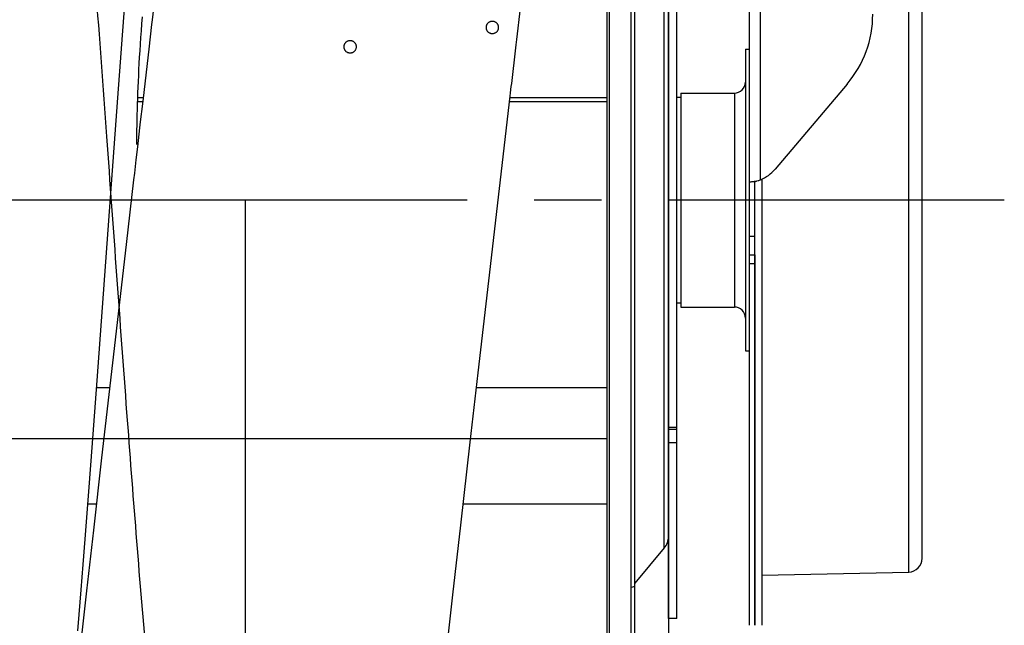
# Model space of a CAD drawing. Extents: x 0 to 594, y 0 to 420.
# Tile 28 of 33: x 345 to 381, y 297 to 319. Entities that reach past the tile are written whole.
import ezdxf

# ---------------------------------------------------------------- set-up
doc = ezdxf.new("R2010")
doc.units = 0
doc.header["$LTSCALE"] = 32.67
doc.linetypes.add('CENTER', pattern=[0.6, 0.375, -0.075, 0.075, -0.075])
for name, color, linetype in [('110528_DXF_CONTINUOUS_LINE', 7, 'CONTINUOUS'), ('110528_DXF_DIMENSION', 7, 'CONTINUOUS'), ('110536_DXF_CONTINUOUS_LINE', 7, 'CONTINUOUS'), ('110618_DXF_CONTINUOUS_LINE', 7, 'CONTINUOUS'), ('111735_DXF_CONTINUOUS_LINE', 7, 'CONTINUOUS'), ('111736_DXF_CONTINUOUS_LINE', 7, 'CONTINUOUS'), ('ASE_125_125-15_DXF_AXIS', 7, 'CONTINUOUS'), ('G_ASE_DUMMY_DXF_CONTINUOUS', 7, 'CONTINUOUS'), ('GUIDE_125_DXF_CONTINUOUS_L', 7, 'CONTINUOUS'), ('HOSE_125_125DXF_CONTINUOUS', 7, 'CONTINUOUS'), ('SPRING_DUMMYDXF_CONTINUOUS', 7, 'CONTINUOUS')]:
    doc.layers.add(name, color=color, linetype=linetype)

msp = doc.modelspace()

# ---------------------------------------------------------------- linework, layer by layer
at = {"layer": '110528_DXF_CONTINUOUS_LINE', "color": 7, "linetype": 'CONTINUOUS'}
for p, q in [((367.16216, 282.45624), (367.16216, 342.60624)), ((366.27604, 340.89726), (366.27604, 284.16522))]:
    msp.add_line(p, q, dxfattribs=at)
at = {"layer": '110528_DXF_CONTINUOUS_LINE', "color": 3, "linetype": 'CONTINUOUS'}
for p, q in [((367.29207, 282.53124), (367.29207, 342.53124)), ((368.52379, 306.82084), (368.52379, 321.3519)), ((368.37172, 299.85001), (367.29207, 298.56333))]:
    msp.add_line(p, q, dxfattribs=at)
at = {"layer": '110528_DXF_CONTINUOUS_LINE', "color": 9, "linetype": 'CONTINUOUS'}
for p, q in [((366.36312, 341.22227), (366.36312, 283.84022)), ((368.37172, 299.85001), (368.37172, 325.21247)), ((367.29207, 298.44709), (367.16216, 298.41188))]:
    msp.add_line(p, q, dxfattribs=at)
at = {"layer": '110528_DXF_CONTINUOUS_LINE', "color": 3, "linetype": 'CONTINUOUS'}
msp.add_arc((367.87379, 300.26782), 0.65, 320, 360, dxfattribs=at)
at = {"layer": '110528_DXF_DIMENSION', "color": 2, "linetype": 'CONTINUOUS'}
msp.add_line((368.52379, 353.78067), (368.52379, 271.28182), dxfattribs=at)
at = {"layer": '110536_DXF_CONTINUOUS_LINE', "color": 3, "linetype": 'CONTINUOUS'}
for p, q in [((371.47829, 297.03125), (371.47829, 361.13124)), ((375.04247, 316.76372), (372.4132, 313.66518))]:
    msp.add_line(p, q, dxfattribs=at)
at = {"layer": '110536_DXF_CONTINUOUS_LINE', "color": 9, "linetype": 'CONTINUOUS'}
for p, q in [((371.87829, 313.26536), (371.87829, 360.69071)), ((371.47829, 311.21305), (371.67829, 311.21305)), ((371.47829, 310.53124), (371.67829, 310.53124)), ((371.47829, 310.22419), (371.67829, 310.22419))]:
    msp.add_line(p, q, dxfattribs=at)
at = {"layer": '110536_DXF_CONTINUOUS_LINE', "color": 7, "linetype": 'CONTINUOUS'}
for p, q in [((371.58308, 313.20714), (371.58916, 313.20735)), ((371.58916, 313.20735), (371.59958, 313.20764)), ((371.59958, 313.20764), (371.61206, 313.20788)), ((371.63434, 313.2081), (371.67829, 313.20811)), ((371.67829, 297.03125), (371.67829, 313.20811))]:
    msp.add_line(p, q, dxfattribs=at)
msp.add_lwpolyline([(371.61206, 313.20788), (371.62647, 313.20805), (371.63434, 313.2081)], dxfattribs=at)
at = {"layer": '110536_DXF_CONTINUOUS_LINE', "color": 3, "linetype": 'CONTINUOUS'}
for centre, radius, start, end in [((372.04931, 319.30889), 3.92898, 319.624496, 359.961193), ((371.2701, 314.63677), 1.50022, 293.916343, 319.636765), ((371.44043, 314.60337), 1.40352, 276.037283, 277.764797), ((371.41107, 314.82358), 1.62567, 277.741723, 278.846672), ((371.3977, 314.91082), 1.71393, 278.839768, 279.391228), ((371.39215, 314.94442), 1.74799, 279.390817, 279.947967), ((371.38634, 314.97706), 1.78114, 279.950582, 283.49615), ((371.4051, 314.89724), 1.69915, 283.509369, 284.19887), ((371.43195, 314.79317), 1.59167, 284.180765, 286.285446)]:
    msp.add_arc(centre, radius, start, end, dxfattribs=at)
msp.add_open_spline([(371.47829, 313.20811), (371.47829, 313.2054), (371.49224, 313.20332), (371.5099, 313.20237), (371.54624, 313.20367), (371.57258, 313.20601), (371.58805, 313.20764)], degree=3, knots=[0, 0, 0, 0, 0.07345742, 0.26683287, 0.57926332, 1, 1, 1, 1], dxfattribs=at)
at = {"layer": '110536_DXF_CONTINUOUS_LINE', "color": 7, "linetype": 'CONTINUOUS'}
msp.add_open_spline([(371.67829, 313.20811), (371.67829, 313.2098), (371.68739, 313.21062), (371.69746, 313.21638), (371.71959, 313.22274), (371.73515, 313.22881), (371.74423, 313.23224)], degree=3, knots=[0, 0, 0, 0, 0.07190837, 0.2706216, 0.58538529, 1, 1, 1, 1], dxfattribs=at)
at = {"layer": '110618_DXF_CONTINUOUS_LINE', "color": 7, "linetype": 'CONTINUOUS'}
for p, q in [((368.82379, 297.28124), (368.82379, 327.78124)), ((368.82379, 304.16748), (368.52379, 304.16748)), ((368.82379, 297.28124), (368.52379, 297.28124))]:
    msp.add_line(p, q, dxfattribs=at)
at = {"layer": '110618_DXF_CONTINUOUS_LINE', "color": 3, "linetype": 'CONTINUOUS'}
msp.add_line((368.52379, 297.28124), (368.52379, 306.82084), dxfattribs=at)
at = {"layer": '110618_DXF_CONTINUOUS_LINE', "color": 9, "linetype": 'CONTINUOUS'}
for p, q in [((368.82379, 304.23875), (368.52379, 304.23875)), ((368.82379, 303.68902), (368.52379, 303.68902))]:
    msp.add_line(p, q, dxfattribs=at)
at = {"layer": '111735_DXF_CONTINUOUS_LINE', "color": 7, "linetype": 'CONTINUOUS'}
for p, q in [((368.82379, 316.28124), (368.97829, 316.28124)), ((368.82379, 308.78124), (368.97829, 308.78124))]:
    msp.add_line(p, q, dxfattribs=at)
at = {"layer": '111736_DXF_CONTINUOUS_LINE', "color": 7, "linetype": 'CONTINUOUS'}
for p, q in [((371.32829, 318.03124), (371.32829, 307.03124)), ((371.32829, 318.03124), (371.47829, 318.03124)), ((368.97829, 316.43124), (368.97829, 308.63124)), ((368.97829, 316.43124), (370.92829, 316.43124)), ((368.97829, 308.63124), (370.92829, 308.63124)), ((371.32829, 307.03124), (371.47829, 307.03124))]:
    msp.add_line(p, q, dxfattribs=at)
at = {"layer": '111736_DXF_CONTINUOUS_LINE', "color": 9, "linetype": 'CONTINUOUS'}
msp.add_line((370.92829, 316.43124), (370.92829, 308.63124), dxfattribs=at)
at = {"layer": '111736_DXF_CONTINUOUS_LINE', "color": 7, "linetype": 'CONTINUOUS'}
for centre, start, end in [((370.92829, 316.83124), 270, 360), ((370.92829, 308.23124), 0, 90)]:
    msp.add_arc(centre, 0.4, start, end, dxfattribs=at)
at = {"layer": 'ASE_125_125-15_DXF_AXIS', "color": 7, "linetype": 'CENTER'}
msp.add_line((380.77829, 312.53124), (229.42829, 312.53124), dxfattribs=at)
at = {"layer": 'G_ASE_DUMMY_DXF_CONTINUOUS', "color": 7, "linetype": 'CONTINUOUS'}
for p, q in [((349.35219, 316.26375), (349.15571, 316.26375)), ((366.27604, 316.26375), (362.74123, 316.26375)), ((348.13064, 305.6914), (347.65898, 305.6914)), ((366.27604, 305.6914), (361.51844, 305.6914)), ((347.64444, 301.45013), (347.33826, 301.45013)), ((366.27604, 301.45013), (361.03119, 301.45013))]:
    msp.add_line(p, q, dxfattribs=at)
at = {"layer": 'G_ASE_DUMMY_DXF_CONTINUOUS', "color": 9, "linetype": 'CONTINUOUS'}
for p, q in [((349.33457, 316.11171), (349.15056, 316.11171)), ((366.27604, 316.11171), (362.72361, 316.11171))]:
    msp.add_line(p, q, dxfattribs=at)
at = {"layer": 'GUIDE_125_DXF_CONTINUOUS_L', "color": 7, "linetype": 'CONTINUOUS'}
msp.add_lwpolyline([(349.12379, 314.55956), (349.12412, 314.72487), (349.1252, 314.90303), (349.12704, 315.08408), (349.12965, 315.2679), (349.13304, 315.45459), (349.13721, 315.64456), (349.1422, 315.83781), (349.148, 316.03434), (349.15464, 316.23452), (349.16213, 316.43836), (349.17049, 316.64586), (349.17974, 316.85744), (349.1899, 317.07311), (349.20099, 317.29288), (349.21304, 317.51715), (349.22608, 317.74599), (349.24012, 317.97936), (349.25521, 318.21757), (349.27139, 318.46081), (349.28866, 318.70891), (349.30705, 318.96172), (349.32657, 319.21934)], dxfattribs=at)
at = {"layer": 'HOSE_125_125DXF_CONTINUOUS', "color": 9, "linetype": 'CONTINUOUS'}
for p, q in [((366.27604, 334.89624), (366.27604, 290.16624)), ((353.07604, 312.53124), (250.47604, 312.53124)), ((353.07604, 312.53124), (353.07604, 290.26389)), ((244.27604, 303.83762), (366.27604, 303.83762))]:
    msp.add_line(p, q, dxfattribs=at)
at = {"layer": 'HOSE_125_125DXF_CONTINUOUS', "color": 7, "linetype": 'CONTINUOUS'}
for p, q in [((348.59614, 318.53934), (348.66787, 319.50241)), ((348.52428, 317.56709), (348.59614, 318.53934)), ((349.55747, 318.03494), (349.35076, 316.25143)), ((348.42826, 316.25845), (348.52428, 317.56709)), ((348.33206, 314.93872), (348.42826, 316.25845)), ((349.35076, 316.25143), (349.32618, 316.03929)), ((361.96798, 309.58643), (362.74852, 316.32664)), ((362.74852, 316.32664), (362.76209, 316.44366)), ((348.16339, 312.61222), (348.33206, 314.93872)), ((347.8733, 308.61093), (348.16339, 312.61222)), ((348.73313, 310.91662), (348.235, 306.59851)), ((361.58131, 306.23703), (361.96798, 309.58643)), ((347.67896, 305.9613), (347.8733, 308.61093)), ((348.235, 306.59851), (347.83691, 303.13235)), ((361.29074, 303.71231), (361.58131, 306.23703)), ((347.55702, 304.32302), (347.67896, 305.9613)), ((347.45925, 303.02726), (347.55702, 304.32302)), ((360.94387, 300.68735), (361.29074, 303.71231)), ((347.36126, 301.74746), (347.45925, 303.02726)), ((347.83691, 303.13235), (347.53554, 300.49618)), ((347.26299, 300.48551), (347.36126, 301.74746)), ((347.53554, 300.49618), (347.2847, 298.29159)), ((360.65289, 298.13798), (360.94387, 300.68735)), ((347.09021, 298.32708), (347.16438, 299.24356)), ((347.01587, 297.42503), (347.09021, 298.32708)), ((347.2847, 298.29159), (347.02252, 295.97457)), ((360.44176, 296.2796), (360.65289, 298.13798)), ((346.96622, 296.83237), (347.01587, 297.42503))]:
    msp.add_line(p, q, dxfattribs=at)
for points in [[(349.99612, 321.8242), (349.68166, 319.10667), (349.66164, 318.93399), (349.55747, 318.03494)], [(362.95236, 318.0857), (362.96423, 318.18796), (362.97599, 318.28938), (362.98766, 318.38994), (363.11929, 319.52801)], [(362.76209, 316.44366), (362.7889, 316.67474), (362.80212, 316.78881), (362.95236, 318.0857)], [(349.32618, 316.03929), (349.25046, 315.38609), (349.22458, 315.16274), (349.19838, 314.9366), (349.17187, 314.70767), (349.14502, 314.47588), (349.09037, 314.00386)], [(349.09037, 314.00386), (349.03436, 313.5202), (349.00585, 313.274), (348.73313, 310.91662)], [(347.16438, 299.24356), (347.18906, 299.55201), (347.26299, 300.48551)]]:
    msp.add_lwpolyline(points, dxfattribs=at)
at = {"layer": 'HOSE_125_125DXF_CONTINUOUS', "color": 9, "linetype": 'CONTINUOUS'}
for points, knots in [([(353.07604, 290.26389), (353.02974, 289.84422), (352.93782, 289.0407), (352.79082, 287.86458), (352.64034, 286.78115), (352.48559, 285.80258), (352.35175, 285.07689), (352.24286, 284.57004), (352.16325, 284.23768), (352.08175, 283.93806), (351.99789, 283.67384), (351.91425, 283.45478), (351.83246, 283.28383), (351.7523, 283.1587), (351.67444, 283.07526), (351.60273, 283.03613), (351.54706, 283.02953), (351.48854, 283.0379), (351.41133, 283.08444), (351.3276, 283.18253), (351.24412, 283.32402), (351.16076, 283.51034), (351.07706, 283.7418), (350.99314, 284.01838), (350.90901, 284.33976), (350.7843, 284.88157), (350.62892, 285.69777), (350.45903, 286.7681), (350.29665, 287.94255), (350.13625, 289.23689), (349.97157, 290.70354), (349.80296, 292.34095), (349.63423, 294.10578), (349.39256, 296.79862), (349.09869, 300.37182), (348.74587, 304.98133), (348.39251, 309.80651), (348.02044, 314.9671), (347.66551, 319.82321), (347.37003, 323.69052), (347.15031, 326.42664), (346.98137, 328.44338), (346.81249, 330.3597), (346.63952, 332.20827), (346.46222, 333.96963), (346.28397, 335.58803), (346.11033, 337.0086), (345.96399, 338.07444), (345.84278, 338.8627), (345.7513, 339.40917), (345.6599, 339.9059), (345.56862, 340.35198), (345.47746, 340.74657), (345.38649, 341.08906), (345.2958, 341.37892), (345.20366, 341.62059), (345.10996, 341.81093), (345.02296, 341.93415), (344.95055, 341.99647), (344.8996, 342.02362), (344.84747, 342.03402), (344.79804, 342.02704), (344.75251, 342.00667), (344.69139, 341.96225), (344.61697, 341.87331), (344.53377, 341.72952), (344.44725, 341.53376), (344.3585, 341.28293), (344.26769, 340.97448), (344.17664, 340.61361), (344.0479, 340.03069), (343.89073, 339.17505), (343.70348, 337.96019), (343.51117, 336.50612), (343.32006, 334.86452), (343.13336, 333.08844), (342.94511, 331.14297), (342.75186, 328.99423), (342.48147, 325.79461), (342.13707, 321.39068), (341.76449, 316.32848), (341.40834, 311.39713), (341.08199, 306.90137), (340.73871, 302.31488), (340.44546, 298.62007), (340.20482, 295.80439), (340.03174, 293.8868), (339.8543, 292.04743), (339.67192, 290.30611), (339.48978, 288.72934), (339.30409, 287.29777), (339.11452, 286.03321), (338.9481, 285.10909), (338.81719, 284.50815), (338.73299, 284.16561), (338.64898, 283.86766), (338.56343, 283.60949), (338.47613, 283.39365), (338.38623, 283.22323), (338.30583, 283.11682), (338.23935, 283.06271), (338.19242, 283.03873), (338.14463, 283.02901), (338.07803, 283.03622), (338.01425, 283.07576), (337.95721, 283.13387), (337.89158, 283.21998), (337.80871, 283.3703), (337.71295, 283.60187), (337.61503, 283.89953), (337.5167, 284.2589), (337.42113, 284.66655), (337.32776, 285.11863), (337.23638, 285.61129), (337.1449, 286.15378), (337.01199, 287.01262), (336.84457, 288.24292), (336.64766, 289.89463), (336.45042, 291.74298), (336.24666, 293.83532), (336.03751, 296.16173), (335.83968, 298.51369), (335.65644, 300.79786), (335.41824, 303.87083), (335.11714, 307.92726), (334.74492, 313.07695), (334.37317, 318.20795), (334.05185, 322.4891), (333.79419, 325.74778), (333.59621, 328.13811), (333.39835, 330.39281), (333.1959, 332.54312), (332.98858, 334.55936), (332.78417, 336.33737), (332.61524, 337.62866), (332.48873, 338.49299), (332.395, 339.08432), (332.29891, 339.63752), (332.20005, 340.14856), (332.10136, 340.5997), (332.00291, 340.99001), (331.90476, 341.3187), (331.80704, 341.58558), (331.70986, 341.79038), (331.62219, 341.92134), (331.5474, 341.99079), (331.49215, 342.02248), (331.43526, 342.03445), (331.37821, 342.02528), (331.32276, 341.99614), (331.26857, 341.94855), (331.21488, 341.88279), (331.14158, 341.76754), (331.05475, 341.58336), (330.95701, 341.3161), (330.85887, 340.9868), (330.75704, 340.58268), (330.65247, 340.10067), (330.50151, 339.3069), (330.31723, 338.14551), (330.10505, 336.55781), (329.88506, 334.66468), (329.65912, 332.47354), (329.45601, 330.29955), (329.2768, 328.25131), (329.11616, 326.32869), (328.95123, 324.27312), (328.72297, 321.32893), (328.43087, 317.40306), (328.08688, 312.64867), (327.73359, 307.76609), (327.38133, 303.02258), (327.06931, 299.05455), (326.81019, 295.99396), (326.62115, 293.89674), (326.44163, 292.04201), (326.26901, 290.38934), (326.0922, 288.84616), (325.91051, 287.43147), (325.72928, 286.20249), (325.5702, 285.28812), (325.4372, 284.6462), (325.33862, 284.23012), (325.24032, 283.87527), (325.14429, 283.58766), (325.0507, 283.36437), (324.96086, 283.20186), (324.88013, 283.10218), (324.81344, 283.05397), (324.76507, 283.03373), (324.71418, 283.02881), (324.66218, 283.04148), (324.61139, 283.07073), (324.53909, 283.136), (324.45222, 283.26261), (324.35505, 283.46397), (324.25739, 283.72748), (324.15928, 284.05277), (324.06082, 284.43966), (323.95885, 284.90235), (323.85416, 285.44353), (323.74703, 286.06536), (323.63977, 286.75461), (323.50889, 287.67507), (323.35813, 288.85476), (323.18441, 290.3654), (323.00607, 292.0701), (322.82344, 293.96495), (322.64069, 295.9973), (322.45235, 298.21654), (322.25902, 300.61133), (322.00188, 303.9296), (321.68119, 308.25676), (321.29944, 313.54647), (320.89794, 319.07438), (320.56062, 323.52904), (320.28912, 326.88682), (320.10161, 329.09753), (319.90936, 331.23217), (319.7118, 333.26592), (319.5145, 335.11953), (319.31321, 336.81391), (319.13603, 338.11554), (318.9864, 339.06757), (318.8816, 339.66879), (318.77953, 340.19107), (318.68085, 340.63682), (318.5824, 341.02165), (318.48236, 341.35148), (318.38038, 341.6222), (318.2874, 341.80815), (318.20968, 341.91715), (318.14377, 341.98734), (318.06688, 342.03302), (317.98766, 342.03132), (317.93157, 342.00936), (317.87702, 341.96853), (317.82322, 341.90953), (317.76965, 341.83231), (317.69294, 341.69518), (317.59599, 341.46544), (317.48373, 341.1204), (317.3688, 340.68436), (317.25337, 340.16456), (317.15006, 339.62701), (317.05648, 339.08621), (316.97196, 338.55605), (316.88739, 337.98481), (316.76564, 337.1047), (316.61155, 335.87093), (316.42929, 334.24274), (316.24684, 332.45379), (316.05856, 330.45781), (315.8653, 328.2628), (315.67274, 325.94468), (315.48501, 323.58023), (315.22728, 320.21954), (314.90207, 315.79713), (314.56982, 311.1864), (314.29415, 307.40124), (314.08977, 304.64402), (313.89572, 302.09458), (313.70796, 299.70639), (313.51536, 297.35911), (313.31749, 295.0777), (313.11976, 292.94797), (312.91764, 290.94203), (312.71077, 289.08901), (312.52957, 287.66257), (312.38568, 286.66468), (312.28659, 286.03343), (312.18761, 285.45974), (312.08648, 284.93304), (311.98298, 284.45801), (311.87654, 284.03921), (311.7705, 283.69266), (311.67777, 283.45085), (311.60145, 283.29585), (311.54792, 283.20567), (311.49432, 283.1338), (311.44036, 283.08014), (311.38544, 283.04472), (311.32883, 283.02863), (311.2716, 283.03361), (311.21388, 283.0599), (311.15613, 283.10796), (311.09803, 283.17819), (311.04011, 283.26978), (310.95697, 283.43231), (310.85644, 283.69198), (310.75232, 284.03492), (310.65493, 284.41633), (310.56374, 284.82477), (310.47242, 285.28446), (310.37808, 285.81082), (310.28124, 286.4058), (310.14378, 287.32856), (309.97427, 288.61685), (309.77731, 290.31661), (309.57368, 292.26953), (309.36462, 294.46776), (309.08294, 297.66826), (308.73276, 302.02774), (308.32022, 307.55344), (307.96212, 312.51565), (307.66432, 316.62259), (307.4431, 319.62753), (307.23303, 322.40876), (307.02978, 325.01248), (306.82133, 327.56601), (306.6072, 330.03823), (306.39328, 332.33193), (306.17475, 334.47222), (305.98324, 336.14609), (305.82222, 337.39639), (305.7086, 338.20644), (305.59793, 338.9251), (305.49077, 339.55433), (305.38379, 340.11473), (305.2747, 340.61554), (305.16337, 341.05148), (305.04886, 341.41709), (304.94831, 341.66673), (304.86498, 341.82095), (304.80704, 341.90644), (304.74877, 341.97056), (304.68943, 342.0134), (304.62783, 342.03377), (304.56521, 342.02911), (304.50451, 342.00026), (304.4457, 341.94972), (304.38759, 341.87797), (304.32871, 341.78325), (304.26911, 341.66462), (304.18317, 341.46024), (304.07432, 341.13116), (303.94765, 340.64907), (303.8076, 340.00397), (303.65971, 339.19222), (303.49971, 338.16992), (303.3354, 336.9688), (303.16719, 335.58802), (302.99876, 334.06178), (302.8249, 332.34814), (302.64641, 330.45132), (302.40671, 327.73169), (302.10754, 324.05694), (301.75418, 319.40264), (301.38186, 314.29558), (301.01907, 309.26196), (300.65554, 304.32129), (300.35863, 300.46748), (300.10987, 297.43683), (299.92243, 295.2669), (299.73026, 293.17979), (299.53716, 291.24411), (299.34909, 289.52737), (299.16301, 288.00012), (298.99944, 286.82141), (298.86161, 285.95343), (298.76264, 285.38752), (298.66378, 284.88059), (298.5651, 284.43368), (298.46665, 284.04766), (298.3666, 283.71661), (298.2646, 283.44464), (298.17163, 283.25762), (298.09394, 283.14772), (298.02807, 283.07675), (297.95482, 283.03232), (297.88467, 283.03015), (297.84092, 283.04128), (297.79779, 283.06436), (297.73684, 283.11397), (297.66266, 283.20891), (297.57629, 283.36548), (297.48771, 283.57627), (297.39714, 283.84362), (297.30627, 284.16376), (297.21518, 284.53623), (297.12395, 284.96048), (296.99602, 285.62631), (296.8327, 286.62092), (296.64052, 287.99916), (296.44968, 289.56932), (296.26312, 291.28074), (296.0749, 293.16726), (295.88169, 295.2616), (295.68377, 297.55475), (295.48576, 299.97806), (295.20569, 303.55848), (294.87513, 308.01754), (294.48282, 313.44904), (294.16411, 317.84239), (293.89756, 321.40746), (293.69426, 324.04825), (293.48572, 326.64904), (293.27649, 329.12019), (293.07265, 331.37312), (292.87036, 333.44381), (292.66332, 335.36976), (292.45058, 337.12166), (292.26662, 338.42686), (292.11671, 339.34072), (292.00722, 339.93884), (291.89521, 340.47628), (291.78004, 340.94759), (291.66541, 341.33436), (291.55871, 341.61831), (291.461, 341.81168), (291.38721, 341.9184), (291.32654, 341.97807), (291.28375, 342.00831), (291.24038, 342.0269), (291.19523, 342.03347), (291.14855, 342.02631), (291.10149, 342.00457), (291.05518, 341.96925), (290.98923, 341.89922), (290.90941, 341.77426), (290.81934, 341.58188), (290.72894, 341.33642), (290.63819, 341.03819), (290.54718, 340.68739), (290.45299, 340.27128), (290.35629, 339.78747), (290.21774, 339.01218), (290.05402, 337.94147), (289.86835, 336.53565), (289.6804, 334.93217), (289.48741, 333.10371), (289.28978, 331.05574), (289.092, 328.8468), (288.8881, 326.42554), (288.67881, 323.80735), (288.41135, 320.31975), (288.08587, 315.89769), (287.70417, 310.60206), (287.36955, 306.01415), (287.09182, 302.34451), (286.88253, 299.67932), (286.67862, 297.20258), (286.47583, 294.87413), (286.26802, 292.65258), (286.05449, 290.56844), (285.84147, 288.70813), (285.62466, 287.05677), (285.43264, 285.82457), (285.26862, 284.95809), (285.1597, 284.45898), (285.0586, 284.06248), (284.9678, 283.75812), (284.87735, 283.50647), (284.78557, 283.30435), (284.70267, 283.16977), (284.6308, 283.09269), (284.58053, 283.05507), (284.52917, 283.03344), (284.47681, 283.02902), (284.42483, 283.04228), (284.37408, 283.07214), (284.32416, 283.11773), (284.25268, 283.20611), (284.16651, 283.35975), (284.06903, 283.59323), (283.96759, 283.89954), (283.86339, 284.28215), (283.75674, 284.74399), (283.64982, 285.27648), (283.5459, 285.86051), (283.44449, 286.49127), (283.30709, 287.42388), (283.13103, 288.7745), (282.92245, 290.59959), (282.70886, 292.68715), (282.49499, 294.97701), (282.27431, 297.52109), (282.04781, 300.30064), (281.75783, 304.03931), (281.40555, 308.80883), (280.99321, 314.53288), (280.55997, 320.46717), (280.12765, 326.06623), (279.74703, 330.49848), (279.43933, 333.64018), (279.20883, 335.74748), (278.97901, 337.57722), (278.77841, 338.92522), (278.61207, 339.85519), (278.48932, 340.45207), (278.38078, 340.89873), (278.28875, 341.21566), (278.21839, 341.42881), (278.14262, 341.62394), (278.05929, 341.79404), (277.98564, 341.90541), (277.92508, 341.96901), (277.88143, 342.00279), (277.83587, 342.02499), (277.78803, 342.03357), (277.74012, 342.02725), (277.69299, 342.00652), (277.64663, 341.97217), (277.58063, 341.90349), (277.50076, 341.78006), (277.41075, 341.58948), (277.32034, 341.34587), (277.22959, 341.04949), (277.13552, 340.68872), (277.03892, 340.26093), (276.89971, 339.56049), (276.7359, 338.5773), (276.55063, 337.27031), (276.36282, 335.75969), (276.16993, 334.01986), (275.97243, 332.05516), (275.77473, 329.92081), (275.57085, 327.56621), (275.36158, 325.00555), (275.0937, 321.57078), (274.76768, 317.18567), (274.38589, 311.9), (274.05184, 307.29264), (273.77463, 303.58303), (273.56533, 300.87023), (273.36142, 298.33603), (273.15851, 295.93917), (272.95053, 293.63723), (272.73685, 291.46096), (272.5235, 289.49949), (272.33757, 287.98874), (272.18311, 286.88209), (272.06699, 286.12626), (271.95106, 285.44935), (271.84209, 284.88788), (271.74103, 284.4328), (271.64999, 284.07407), (271.55921, 283.76785), (271.46693, 283.50936), (271.37301, 283.3019), (271.2865, 283.16384), (271.21458, 283.08869), (271.16423, 283.05243), (271.11276, 283.03225), (271.06035, 283.02942), (271.00848, 283.04429), (270.95784, 283.07562), (270.90797, 283.12262), (270.85841, 283.18518), (270.80894, 283.26337), (270.7386, 283.39699), (270.64926, 283.61412), (270.54536, 283.93443), (270.43904, 284.33305), (270.33234, 284.80323), (270.22863, 285.32762), (270.12735, 285.9015), (269.98947, 286.76287), (269.81308, 288.02572), (269.6047, 289.74903), (269.39131, 291.74049), (269.17757, 293.94388), (268.95693, 296.41039), (268.73046, 299.12277), (268.51056, 301.90594), (268.30158, 304.65381), (268.02414, 308.39685), (267.67465, 313.2377), (267.31337, 318.21833), (267.01294, 322.21537), (266.7864, 325.11776), (266.56568, 327.80796), (266.3463, 330.32475), (266.12158, 332.70866), (265.89081, 334.92196), (265.66059, 336.86751), (265.46017, 338.31853), (265.2945, 339.33607), (265.18949, 339.90652), (265.1026, 340.32671), (265.03704, 340.61749), (264.97154, 340.8816), (264.89899, 341.14449), (264.81883, 341.39731), (264.72848, 341.63063), (264.63852, 341.811), (264.55755, 341.92714), (264.48891, 341.99007), (264.43816, 342.02001), (264.3862, 342.0334), (264.33384, 342.02913), (264.28246, 342.00765), (264.23219, 341.97015), (264.18246, 341.91706), (264.11129, 341.81812), (264.0253, 341.65182), (263.92772, 341.40329), (263.82969, 341.09264), (263.72792, 340.70755), (263.62341, 340.2448), (263.51648, 339.70197), (263.40935, 339.08995), (263.26641, 338.18375), (263.0945, 336.93437), (262.89117, 335.24407), (262.68242, 333.29203), (262.46861, 331.08571), (262.25458, 328.69021), (262.03387, 326.05284), (261.80735, 323.1942), (261.58713, 320.29605), (261.37791, 317.46762), (261.10199, 313.67835), (260.75437, 308.85169), (260.39164, 303.93764), (260.08978, 300.05951), (259.86328, 297.29315), (259.64261, 294.76441), (259.42364, 292.43733), (259.19954, 290.27386), (258.96952, 288.31056), (258.74034, 286.63674), (258.5396, 285.42662), (258.38851, 284.69246), (258.30444, 284.33468), (258.2425, 284.09428), (258.17901, 283.87263), (258.11365, 283.67134), (258.04841, 283.49726), (257.97506, 283.33252), (257.9039, 283.20584), (257.83241, 283.11762), (257.78248, 283.07211), (257.73174, 283.04227), (257.67977, 283.02899), (257.6274, 283.03339), (257.5743, 283.05578), (257.52092, 283.09683), (257.46716, 283.15694), (257.4136, 283.23528), (257.33694, 283.37391), (257.24406, 283.59574), (257.13817, 283.91865), (257.03191, 284.31414), (256.92523, 284.78126), (256.8183, 285.31901), (256.70771, 285.9458), (256.59419, 286.66406), (256.43238, 287.79464), (256.24063, 289.33173), (256.02253, 291.32193), (255.80209, 293.55278), (255.57575, 296.05528), (255.25819, 299.83234), (254.85588, 305.05477), (254.39979, 311.33443), (254.01521, 316.66354), (253.71551, 320.70636), (253.48339, 323.74097), (253.25139, 326.64145), (253.01393, 329.44021), (252.77075, 332.09034), (252.52637, 334.4932), (252.28834, 336.55308), (252.08664, 338.05685), (251.91816, 339.1284), (251.79279, 339.8337), (251.6678, 340.44331), (251.54343, 340.9553), (251.4196, 341.36789), (251.3107, 341.6474), (251.22006, 341.81772), (251.15737, 341.91017), (251.09422, 341.97777), (251.0287, 342.02112), (250.95852, 342.03652), (250.88745, 342.01892), (250.82012, 341.97193), (250.75213, 341.89559), (250.68301, 341.78721), (250.58049, 341.57998), (250.51736, 341.40255), (250.47604, 341.27399)], [0, 0, 0, 0, 0.0014014, 0.00268435, 0.00393396, 0.0050318, 0.00597251, 0.00638275, 0.00675238, 0.00710672, 0.00741316, 0.00767209, 0.00788447, 0.00804107, 0.00816364, 0.00826031, 0.00830391, 0.00834764, 0.00845432, 0.00859303, 0.00877285, 0.00899778, 0.00926969, 0.00958929, 0.00995679, 0.01037213, 0.01143442, 0.01271364, 0.01396888, 0.01536946, 0.0170425, 0.01886735, 0.02083292, 0.02292687, 0.02784112, 0.03273275, 0.03827114, 0.04389936, 0.04990589, 0.05443215, 0.05677284, 0.05901665, 0.06114942, 0.06315796, 0.06517905, 0.06702508, 0.06856201, 0.0699291, 0.07059571, 0.07120901, 0.07176807, 0.07227203, 0.07272015, 0.07311212, 0.07344791, 0.07372787, 0.07396956, 0.07415138, 0.07422304, 0.07428488, 0.07434093, 0.07439649, 0.07444762, 0.0745051, 0.07464588, 0.07482809, 0.07505557, 0.07535512, 0.07571068, 0.07612243, 0.07659021, 0.07769184, 0.07900916, 0.08066982, 0.08255978, 0.08449451, 0.08659724, 0.08904717, 0.09165519, 0.097255, 0.10370889, 0.10850271, 0.11366541, 0.11867016, 0.12376842, 0.12596741, 0.1280498, 0.13015898, 0.13210081, 0.133861, 0.13542717, 0.13689194, 0.13810485, 0.13854284, 0.13893311, 0.1392755, 0.13957002, 0.13983557, 0.14004716, 0.1402087, 0.14027348, 0.14033015, 0.14038194, 0.14043305, 0.14054904, 0.14062073, 0.14070372, 0.14090724, 0.14118832, 0.14153454, 0.14194661, 0.14242459, 0.14292403, 0.14347866, 0.14408761, 0.14474998, 0.14636311, 0.14820843, 0.15027089, 0.15253274, 0.15518593, 0.15802362, 0.16036675, 0.16279175, 0.16825378, 0.17386757, 0.17992884, 0.18532884, 0.18811719, 0.19077856, 0.1932898, 0.19562954, 0.19794721, 0.20001715, 0.20156967, 0.20226942, 0.20291652, 0.20355681, 0.20413295, 0.20464406, 0.20508943, 0.20546867, 0.20578225, 0.20603161, 0.20622036, 0.20630045, 0.20636844, 0.20642926, 0.2064896, 0.20655628, 0.20663449, 0.20672747, 0.20683718, 0.2070871, 0.20740132, 0.20778116, 0.20822701, 0.20878433, 0.20941795, 0.21090866, 0.21268658, 0.21473432, 0.21723422, 0.21999769, 0.2219814, 0.22405853, 0.22640134, 0.22882601, 0.23386, 0.2394678, 0.24464769, 0.25010826, 0.25525547, 0.25785865, 0.26030306, 0.26224459, 0.26404346, 0.26581826, 0.26740001, 0.26877735, 0.26994125, 0.27047987, 0.270953, 0.27136025, 0.27170162, 0.27195887, 0.27216254, 0.27231707, 0.27237911, 0.2724339, 0.27248921, 0.27254573, 0.27260866, 0.27268182, 0.27286735, 0.27311315, 0.27342321, 0.27379889, 0.27424052, 0.27474794, 0.27537128, 0.27606989, 0.27684217, 0.27768645, 0.27915568, 0.2807894, 0.28273341, 0.28484458, 0.28710776, 0.28950622, 0.29223696, 0.29508223, 0.30055298, 0.30663872, 0.31268512, 0.31894915, 0.32146654, 0.3238664, 0.32631309, 0.32858031, 0.33064839, 0.33250007, 0.33424359, 0.3350081, 0.33569867, 0.33626907, 0.33677429, 0.33721377, 0.33758724, 0.33791768, 0.33817323, 0.33827466, 0.33836021, 0.33849386, 0.33855354, 0.33861714, 0.3386906, 0.33877782, 0.33888112, 0.33900189, 0.33929877, 0.33970675, 0.34020555, 0.34079484, 0.34147379, 0.34202221, 0.34261645, 0.34325563, 0.34393886, 0.34556543, 0.34738229, 0.34937667, 0.3515339, 0.35403658, 0.35669035, 0.35925451, 0.36190917, 0.36787766, 0.37397266, 0.37725245, 0.38047436, 0.38314934, 0.38573885, 0.3884255, 0.39096642, 0.39333953, 0.3955247, 0.39765802, 0.399528, 0.40029696, 0.40100432, 0.4016488, 0.40222916, 0.4027843, 0.40326229, 0.40366295, 0.40398674, 0.40412042, 0.40423597, 0.40433437, 0.40441724, 0.40448732, 0.40454908, 0.40460894, 0.40467391, 0.40475651, 0.40485616, 0.40497536, 0.40511552, 0.40546151, 0.40589762, 0.40630465, 0.40676779, 0.4072865, 0.40786012, 0.40854261, 0.40928721, 0.41095663, 0.41285515, 0.41496656, 0.41747362, 0.42018421, 0.42563042, 0.43198976, 0.43857574, 0.44214346, 0.44565699, 0.44857649, 0.45140102, 0.45432535, 0.45708015, 0.45963731, 0.46197141, 0.46422089, 0.46522907, 0.46615553, 0.46693579, 0.46764242, 0.46827401, 0.46882924, 0.46934344, 0.4697668, 0.47010037, 0.47023451, 0.47034796, 0.47044236, 0.47052075, 0.4705884, 0.47065318, 0.47072396, 0.47080768, 0.47090864, 0.47102931, 0.47117722, 0.47134883, 0.47176479, 0.47232625, 0.47300271, 0.47395529, 0.4750645, 0.47643693, 0.47797889, 0.47968124, 0.4815334, 0.48369582, 0.48600477, 0.49059517, 0.49593304, 0.5014974, 0.50759111, 0.51268362, 0.51794044, 0.52042025, 0.52277652, 0.52516954, 0.52737689, 0.52923308, 0.53090159, 0.5324834, 0.53318251, 0.53381851, 0.53439015, 0.53489664, 0.5353374, 0.53571214, 0.53604392, 0.53630076, 0.53640278, 0.53648886, 0.5366232, 0.53667015, 0.53671846, 0.53677134, 0.53683125, 0.53697815, 0.53716733, 0.53742387, 0.53773581, 0.53810382, 0.53852806, 0.53900832, 0.53954401, 0.54077834, 0.54235322, 0.54416252, 0.54602806, 0.5480672, 0.55045515, 0.5530089, 0.55570673, 0.55852521, 0.56492903, 0.57054752, 0.57660002, 0.57954942, 0.58241347, 0.58539106, 0.58820946, 0.59064483, 0.59289933, 0.59511501, 0.59707397, 0.59875662, 0.59948945, 0.60014762, 0.60077468, 0.60131141, 0.60175744, 0.60211318, 0.60231625, 0.60247567, 0.60254081, 0.6025978, 0.6026486, 0.60269598, 0.60274736, 0.60280299, 0.60286627, 0.60293953, 0.60312127, 0.60335512, 0.60364389, 0.60398859, 0.6043895, 0.60484651, 0.6054045, 0.60602694, 0.60746042, 0.6089991, 0.61073341, 0.61281886, 0.61510159, 0.61756239, 0.62017991, 0.62316646, 0.6262802, 0.63178966, 0.63788353, 0.64390267, 0.64705797, 0.65009836, 0.65277601, 0.65530639, 0.65785599, 0.66018175, 0.66226002, 0.66407068, 0.66570964, 0.66639831, 0.66699745, 0.66740493, 0.66775614, 0.66805139, 0.6682916, 0.66849251, 0.66857214, 0.66864011, 0.66869946, 0.66875471, 0.66881138, 0.66887462, 0.66894825, 0.66903465, 0.66925088, 0.66952978, 0.66987379, 0.67032101, 0.67084557, 0.67144673, 0.67212353, 0.67281434, 0.67356712, 0.67525232, 0.67733486, 0.6796641, 0.68221722, 0.68496823, 0.68813988, 0.69147346, 0.6974146, 0.70401364, 0.71052153, 0.71716367, 0.72265289, 0.72528646, 0.72764111, 0.72968879, 0.73140706, 0.73216378, 0.7328242, 0.73342941, 0.7336888, 0.73391937, 0.73417433, 0.73438286, 0.73454738, 0.73461474, 0.73467355, 0.7347297, 0.73478128, 0.73483252, 0.73488772, 0.73495036, 0.73502284, 0.73520283, 0.73543489, 0.73572172, 0.73606441, 0.73646334, 0.73695894, 0.73751981, 0.73883348, 0.74026656, 0.74190104, 0.74388581, 0.74607655, 0.74845491, 0.75100025, 0.75392098, 0.75698239, 0.7624353, 0.76851584, 0.77457193, 0.77776785, 0.78086283, 0.7836028, 0.78620635, 0.78884675, 0.79127431, 0.79346431, 0.79539537, 0.79632622, 0.79717294, 0.7979334, 0.79860557, 0.79907108, 0.7994805, 0.79983371, 0.80013089, 0.80039064, 0.80058895, 0.80066749, 0.80073457, 0.80079336, 0.8008485, 0.80090557, 0.80096965, 0.80104434, 0.80113196, 0.80123389, 0.80135101, 0.80163279, 0.80201175, 0.80246809, 0.80300163, 0.80361177, 0.80424215, 0.80493577, 0.80650706, 0.80847404, 0.8106971, 0.81315463, 0.81582162, 0.81891639, 0.82218865, 0.82508808, 0.82806327, 0.83464637, 0.8411973, 0.84463802, 0.84795048, 0.85085996, 0.85359713, 0.85633566, 0.85880745, 0.86098298, 0.86283802, 0.86366872, 0.86440463, 0.86476302, 0.86509283, 0.8653939, 0.86566612, 0.86599788, 0.8662739, 0.86649557, 0.86666611, 0.8667398, 0.8668031, 0.8668598, 0.86691503, 0.86697433, 0.86704221, 0.86712175, 0.86721487, 0.86744595, 0.86774055, 0.8681005, 0.86852644, 0.86906233, 0.8696748, 0.87036263, 0.87112446, 0.87271967, 0.87454822, 0.87677504, 0.87923554, 0.88190548, 0.88475762, 0.8880199, 0.89142337, 0.89440468, 0.89743347, 0.90403374, 0.91046649, 0.91378815, 0.91694469, 0.91967908, 0.92221319, 0.92470263, 0.92689818, 0.92877389, 0.93030974, 0.93096848, 0.93126127, 0.93152953, 0.93179238, 0.93202642, 0.93223183, 0.932409, 0.93262502, 0.93271133, 0.9327849, 0.93284814, 0.93290481, 0.93296006, 0.93301942, 0.93309359, 0.93318172, 0.93328607, 0.93340793, 0.93370698, 0.9340824, 0.93453536, 0.93506566, 0.93567253, 0.93635497, 0.93717807, 0.93808599, 0.94014566, 0.94231902, 0.94473116, 0.94758606, 0.95065897, 0.9573119, 0.96497117, 0.97155688, 0.97504589, 0.97842661, 0.98165857, 0.98470366, 0.98774938, 0.99049156, 0.99271997, 0.9946317, 0.99552693, 0.99632011, 0.99700912, 0.99759215, 0.99806818, 0.99843842, 0.99858519, 0.99870773, 0.99880818, 0.99889054, 0.99896481, 0.99903948, 0.99912642, 0.99923347, 0.99937697, 0.99955177, 1, 1, 1, 1]), ([(362.09484, 319.04696), (362.08395, 319.04696), (362.0621, 319.04547), (362.03001, 319.03881), (361.99922, 319.02785), (361.97035, 319.01281), (361.94393, 318.99394), (361.92059, 318.97163), (361.90084, 318.94641), (361.88503, 318.91875), (361.87346, 318.88911), (361.86642, 318.85818), (361.86406, 318.82668), (361.86638, 318.79515), (361.87338, 318.76417), (361.88491, 318.73448), (361.90068, 318.70674), (361.92039, 318.6814), (361.94372, 318.65896), (361.9701, 318.63998), (361.99894, 318.62483), (362.02977, 318.61375), (362.06197, 318.607), (362.08391, 318.6055), (362.09484, 318.6055)], [0, 0, 0, 0, 0.046184, 0.09254316, 0.1385585, 0.18428976, 0.23014239, 0.27579729, 0.32074432, 0.36549227, 0.41041246, 0.45518478, 0.49946848, 0.54388484, 0.58875299, 0.63367972, 0.6784224, 0.72358987, 0.76936072, 0.81519339, 0.86091715, 0.90707103, 0.95366242, 1, 1, 1, 1]), ([(362.09484, 318.6055), (362.10573, 318.6055), (362.12759, 318.60699), (362.15969, 318.6137), (362.19047, 318.62472), (362.21935, 318.63983), (362.24577, 318.6588), (362.26911, 318.6812), (362.28884, 318.70651), (362.30465, 318.73424), (362.31623, 318.76393), (362.32325, 318.79489), (362.32562, 318.8264), (362.3233, 318.85792), (362.3163, 318.88887), (362.30476, 318.9185), (362.28899, 318.94617), (362.26927, 318.97143), (362.24594, 318.99378), (362.21957, 319.01266), (362.19072, 319.02774), (362.1599, 319.03875), (362.1277, 319.04546), (362.10577, 319.04696), (362.09484, 319.04696)], [0, 0, 0, 0, 0.04619524, 0.09257104, 0.13861739, 0.18439988, 0.23032456, 0.27606714, 0.32110793, 0.36594584, 0.41094115, 0.45576268, 0.50006348, 0.54446314, 0.58928215, 0.63413386, 0.67878684, 0.72386025, 0.76954334, 0.81530409, 0.86097688, 0.9070995, 0.95367391, 1, 1, 1, 1]), ([(356.90604, 318.34453), (356.89515, 318.34453), (356.87328, 318.34303), (356.84118, 318.33631), (356.8104, 318.32524), (356.78152, 318.31006), (356.7551, 318.29101), (356.73176, 318.26849), (356.71202, 318.24304), (356.69622, 318.21513), (356.68465, 318.18523), (356.67762, 318.15403), (356.67526, 318.12225), (356.67758, 318.09044), (356.68458, 318.05918), (356.69611, 318.02923), (356.71188, 318.00124), (356.73159, 317.97567), (356.75492, 317.95303), (356.78129, 317.93388), (356.81014, 317.91859), (356.84097, 317.90741), (356.87317, 317.9006), (356.89511, 317.89908), (356.90604, 317.89908)], [0, 0, 0, 0, 0.04599404, 0.09217387, 0.13803835, 0.18366054, 0.22945439, 0.27510688, 0.32010807, 0.36496291, 0.41003596, 0.45499416, 0.49948028, 0.54410144, 0.58916021, 0.63424464, 0.67909877, 0.72432398, 0.77009355, 0.81586598, 0.86147734, 0.90747391, 0.95387322, 1, 1, 1, 1]), ([(356.90604, 317.89908), (356.91693, 317.89908), (356.93879, 317.90059), (356.97089, 317.90735), (357.00168, 317.91847), (357.03055, 317.93373), (357.05697, 317.95286), (357.08031, 317.97547), (357.10005, 318.001), (357.11585, 318.02898), (357.12743, 318.05894), (357.13445, 318.09018), (357.13682, 318.12197), (357.1345, 318.15377), (357.1275, 318.18499), (357.11598, 318.21489), (357.10021, 318.24281), (357.0805, 318.26829), (357.05717, 318.29085), (357.03079, 318.30991), (357.00195, 318.32513), (356.97112, 318.33625), (356.93891, 318.34302), (356.91697, 318.34453), (356.90604, 318.34453)], [0, 0, 0, 0, 0.04598528, 0.09216995, 0.13805903, 0.18372812, 0.22959185, 0.27533266, 0.32043051, 0.36537965, 0.41053278, 0.45554464, 0.5000495, 0.54465208, 0.58965745, 0.63466226, 0.67942239, 0.72455063, 0.77023166, 0.81593405, 0.86149794, 0.90746968, 0.95386423, 1, 1, 1, 1])]:
    msp.add_open_spline(points, degree=3, knots=knots, dxfattribs=at)
at = {"layer": 'SPRING_DUMMYDXF_CONTINUOUS', "color": 9, "linetype": 'CONTINUOUS'}
msp.add_line((377.2894, 298.97367), (377.2894, 326.08881), dxfattribs=at)
at = {"layer": 'SPRING_DUMMYDXF_CONTINUOUS', "color": 7, "linetype": 'CONTINUOUS'}
for p, q in [((377.77829, 299.47355), (377.77829, 325.58893)), ((371.92829, 313.28878), (371.92829, 297.03125)), ((371.67829, 310.53124), (371.67829, 297.03125)), ((371.92829, 298.85454), (377.2894, 298.97367))]:
    msp.add_line(p, q, dxfattribs=at)
msp.add_arc((377.27829, 299.47355), 0.5, 271.27303, 360, dxfattribs=at)

doc.saveas('drawing.dxf')
